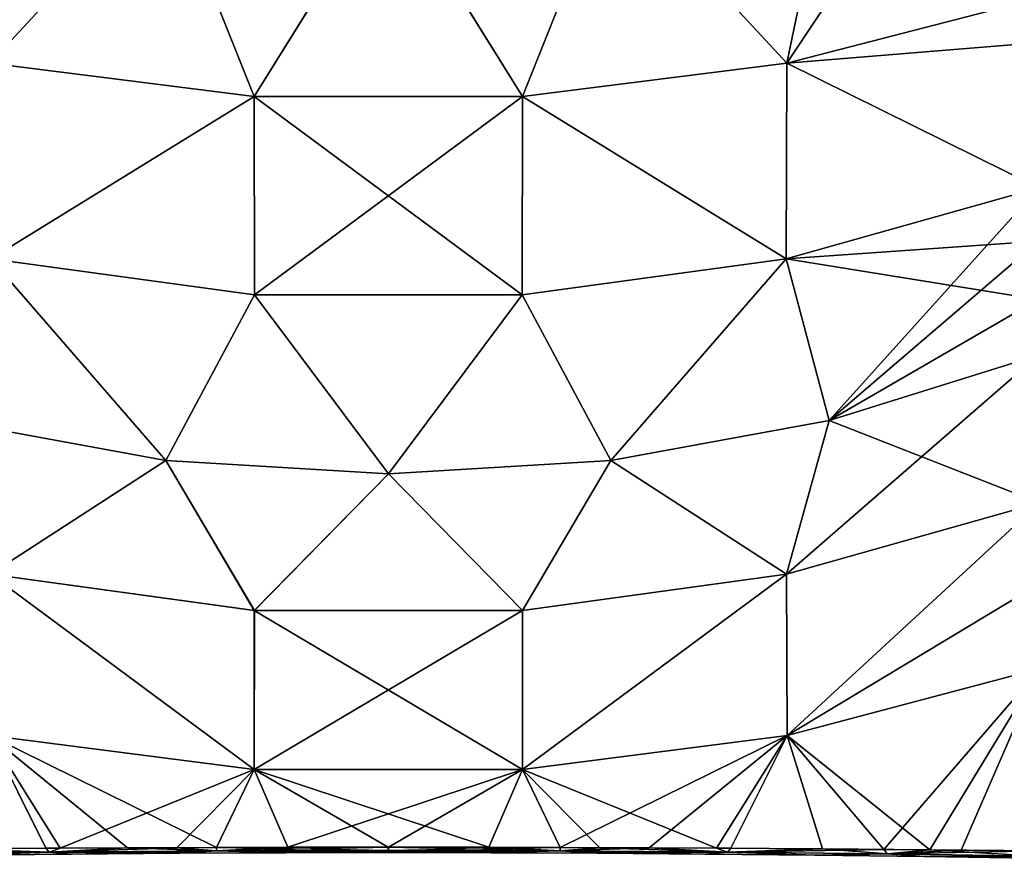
# Model space of a CAD drawing. Header units: millimetres. Extents: x -115 to 115, y -44 to 583.
# Tile 15 of 102: x -37 to 61, y 8 to 92. Entities that reach past the tile are written whole.
import ezdxf

# ---------------------------------------------------------------- set-up
doc = ezdxf.new("R2010")
doc.units = ezdxf.units.MM
doc.header["$LTSCALE"] = 67.002822
for name, color, linetype in [('106', 7, 'CONTINUOUS'), ('110', 7, 'CONTINUOUS'), ('122', 7, 'CONTINUOUS'), ('123', 7, 'CONTINUOUS'), ('162', 7, 'CONTINUOUS'), ('166', 7, 'CONTINUOUS'), ('178', 7, 'CONTINUOUS'), ('179', 7, 'CONTINUOUS')]:
    doc.layers.add(name, color=color, linetype=linetype)

msp = doc.modelspace()

# ---------------------------------------------------------------- linework, layer by layer
at = {"layer": '106', "color": 7, "linetype": 'Continuous'}
for points in [[(-22.264, 106.243, 228.276), (-44.131, 108.307, 223.801), (-39.788, 87.334, 204.469), (-22.264, 106.243, 228.276)], [(44.151, 108.31, 223.797), (22.284, 106.245, 228.274), (39.787, 87.334, 204.469), (44.151, 108.31, 223.797)], [(65.052, 93.899, 198.475), (44.151, 108.31, 223.797), (39.787, 87.334, 204.469), (65.052, 93.899, 198.475)], [(-22.264, 106.243, 228.276), (-39.788, 87.334, 204.469), (-13.39, 84.005, 207.509), (-22.264, 106.243, 228.276)], [(-0.001, 105.559, 229.778), (-22.264, 106.243, 228.276), (-13.39, 84.005, 207.509), (-0.001, 105.559, 229.778)], [(22.284, 106.245, 228.274), (-0.001, 105.559, 229.778), (13.389, 84.005, 207.509), (22.284, 106.245, 228.274)], [(22.284, 106.245, 228.274), (13.389, 84.005, 207.509), (39.787, 87.334, 204.469), (22.284, 106.245, 228.274)], [(-0.001, 105.559, 229.778), (-13.39, 84.005, 207.509), (13.389, 84.005, 207.509), (-0.001, 105.559, 229.778)], [(65.03, 89.42, 193.476), (65.052, 93.899, 198.475), (39.787, 87.334, 204.469), (65.03, 89.42, 193.476)], [(64.939, 74.886, 175.631), (65.03, 89.42, 193.476), (39.787, 87.334, 204.469), (64.939, 74.886, 175.631)], [(-39.788, 87.334, 204.469), (-39.715, 67.808, 180.955), (-13.39, 84.005, 207.509), (-39.788, 87.334, 204.469)], [(13.389, 84.005, 207.509), (39.715, 67.808, 180.956), (39.787, 87.334, 204.469), (13.389, 84.005, 207.509)], [(39.715, 67.808, 180.956), (64.939, 74.886, 175.631), (39.787, 87.334, 204.469), (39.715, 67.808, 180.956)], [(-39.715, 67.808, 180.955), (-13.365, 64.219, 183.656), (-13.39, 84.005, 207.509), (-39.715, 67.808, 180.955)], [(-13.365, 64.219, 183.656), (13.365, 64.219, 183.656), (-13.39, 84.005, 207.509), (-13.365, 64.219, 183.656)], [(-13.39, 84.005, 207.509), (13.365, 64.219, 183.656), (13.389, 84.005, 207.509), (-13.39, 84.005, 207.509)], [(13.365, 64.219, 183.656), (39.715, 67.808, 180.956), (13.389, 84.005, 207.509), (13.365, 64.219, 183.656)], [(64.898, 69.574, 168.383), (64.939, 74.886, 175.631), (39.715, 67.808, 180.956), (64.898, 69.574, 168.383)], [(64.898, 69.574, 168.383), (39.715, 67.808, 180.956), (64.873, 63.731, 159.857), (64.898, 69.574, 168.383)], [(-43.989, 51.645, 155.125), (-22.214, 47.671, 157.562), (-39.715, 67.808, 180.955), (-43.989, 51.645, 155.125)], [(-39.715, 67.808, 180.955), (-22.214, 47.671, 157.562), (-13.365, 64.219, 183.656), (-39.715, 67.808, 180.955)], [(13.365, 64.219, 183.656), (22.214, 47.671, 157.562), (39.715, 67.808, 180.956), (13.365, 64.219, 183.656)], [(22.214, 47.671, 157.562), (43.989, 51.645, 155.125), (39.715, 67.808, 180.956), (22.214, 47.671, 157.562)], [(39.715, 67.808, 180.956), (43.989, 51.645, 155.125), (64.873, 63.731, 159.857), (39.715, 67.808, 180.956)], [(-22.214, 47.671, 157.562), (0, 46.338, 158.38), (-13.365, 64.219, 183.656), (-22.214, 47.671, 157.562)], [(-13.365, 64.219, 183.656), (0, 46.338, 158.38), (13.365, 64.219, 183.656), (-13.365, 64.219, 183.656)], [(0, 46.338, 158.38), (22.214, 47.671, 157.562), (13.365, 64.219, 183.656), (0, 46.338, 158.38)], [(43.989, 51.645, 155.125), (64.897, 58.183, 151.116), (64.873, 63.731, 159.857), (43.989, 51.645, 155.125)]]:
    msp.add_3dface(points, dxfattribs=at)
at = {"layer": '110', "color": 7, "linetype": 'Continuous'}
for points in [[(64.897, 58.183, 151.116), (43.989, 51.645, 155.125), (64.996, 43.446, 129.133), (64.897, 58.183, 151.116)], [(-22.214, 47.671, 157.562), (-43.989, 51.645, 155.125), (-39.755, 36.3, 134.393), (-22.214, 47.671, 157.562)], [(43.989, 51.645, 155.125), (22.214, 47.671, 157.562), (39.75, 36.299, 134.393), (43.989, 51.645, 155.125)], [(64.996, 43.446, 129.133), (43.989, 51.645, 155.125), (39.75, 36.299, 134.393), (64.996, 43.446, 129.133)], [(-22.214, 47.671, 157.562), (-39.755, 36.3, 134.393), (-13.38, 32.675, 137.06), (-22.214, 47.671, 157.562)], [(0, 46.338, 158.38), (-22.214, 47.671, 157.562), (-13.38, 32.675, 137.06), (0, 46.338, 158.38)], [(22.214, 47.671, 157.562), (0, 46.338, 158.38), (13.376, 32.674, 137.06), (22.214, 47.671, 157.562)], [(22.214, 47.671, 157.562), (13.376, 32.674, 137.06), (39.75, 36.299, 134.393), (22.214, 47.671, 157.562)], [(0, 46.338, 158.38), (-13.38, 32.675, 137.06), (13.376, 32.674, 137.06), (0, 46.338, 158.38)], [(39.801, 20.189, 114.312), (64.996, 43.446, 129.133), (39.75, 36.299, 134.393), (39.801, 20.189, 114.312)], [(65.076, 26.884, 108.453), (64.996, 43.446, 129.133), (39.801, 20.189, 114.312), (65.076, 26.884, 108.453)], [(-39.805, 20.19, 114.311), (-13.398, 16.794, 117.282), (-39.755, 36.3, 134.393), (-39.805, 20.19, 114.311)], [(-39.755, 36.3, 134.393), (-13.398, 16.794, 117.282), (-13.38, 32.675, 137.06), (-39.755, 36.3, 134.393)], [(13.376, 32.674, 137.06), (13.393, 16.793, 117.283), (39.75, 36.299, 134.393), (13.376, 32.674, 137.06)], [(13.393, 16.793, 117.283), (39.801, 20.189, 114.312), (39.75, 36.299, 134.393), (13.393, 16.793, 117.283)], [(-13.398, 16.794, 117.282), (13.393, 16.793, 117.283), (-13.38, 32.675, 137.06), (-13.398, 16.794, 117.282)], [(-13.38, 32.675, 137.06), (13.393, 16.793, 117.283), (13.376, 32.674, 137.06), (-13.38, 32.675, 137.06)], [(54.068, 8.786, 95.692), (65.076, 26.884, 108.453), (39.801, 20.189, 114.312), (54.068, 8.786, 95.692)], [(65.13, 8.666, 89.286), (65.076, 26.884, 108.453), (54.068, 8.786, 95.692), (65.13, 8.666, 89.286)], [(-49.465, 8.83, 97.986), (-34.198, 8.947, 104.078), (-39.805, 20.19, 114.311), (-49.465, 8.83, 97.986)], [(-26.033, 8.97, 106.382), (-17.168, 9.011, 108.195), (-39.805, 20.19, 114.311), (-26.033, 8.97, 106.382)], [(-39.805, 20.19, 114.311), (-17.168, 9.011, 108.195), (-13.398, 16.794, 117.282), (-39.805, 20.19, 114.311)], [(-34.198, 8.947, 104.078), (-26.033, 8.97, 106.382), (-39.805, 20.19, 114.311), (-34.198, 8.947, 104.078)], [(13.393, 16.793, 117.283), (32.762, 8.948, 104.525), (39.801, 20.189, 114.312), (13.393, 16.793, 117.283)], [(32.762, 8.948, 104.525), (43.334, 8.888, 100.714), (39.801, 20.189, 114.312), (32.762, 8.948, 104.525)], [(43.334, 8.888, 100.714), (54.068, 8.786, 95.692), (39.801, 20.189, 114.312), (43.334, 8.888, 100.714)], [(-17.168, 9.011, 108.195), (-0.001, 9.042, 109.586), (-13.398, 16.794, 117.282), (-17.168, 9.011, 108.195)], [(-0.001, 9.042, 109.586), (10.041, 9.055, 109.135), (-13.398, 16.794, 117.282), (-0.001, 9.042, 109.586)], [(-13.398, 16.794, 117.282), (10.041, 9.055, 109.135), (13.393, 16.793, 117.283), (-13.398, 16.794, 117.282)], [(10.041, 9.055, 109.135), (21.107, 8.982, 107.468), (13.393, 16.793, 117.283), (10.041, 9.055, 109.135)], [(21.107, 8.982, 107.468), (32.762, 8.948, 104.525), (13.393, 16.793, 117.283), (21.107, 8.982, 107.468)]]:
    msp.add_3dface(points, dxfattribs=at)
at = {"layer": '122', "color": 7, "linetype": 'Continuous'}
for points in [[(10.041, 9.055, 109.135), (-0.001, 9.042, 109.586), (17.145, 8.666, 107.698), (10.041, 9.055, 109.135)], [(-0.001, 9.042, 109.586), (-0.001, 8.706, 109.101), (17.145, 8.666, 107.698), (-0.001, 9.042, 109.586)], [(21.107, 8.982, 107.468), (10.041, 9.055, 109.135), (17.145, 8.666, 107.698), (21.107, 8.982, 107.468)], [(21.107, 8.982, 107.468), (17.145, 8.666, 107.698), (33.854, 8.552, 103.613), (21.107, 8.982, 107.468)], [(32.762, 8.948, 104.525), (21.107, 8.982, 107.468), (33.854, 8.552, 103.613), (32.762, 8.948, 104.525)], [(43.334, 8.888, 100.714), (32.762, 8.948, 104.525), (33.854, 8.552, 103.613), (43.334, 8.888, 100.714)], [(43.334, 8.888, 100.714), (33.854, 8.552, 103.613), (49.792, 8.371, 97.162), (43.334, 8.888, 100.714)], [(54.068, 8.786, 95.692), (43.334, 8.888, 100.714), (49.792, 8.371, 97.162), (54.068, 8.786, 95.692)], [(-0.001, 8.706, 109.101), (-0.001, 8.65, 108.979), (10.245, 8.485, 107.765), (-0.001, 8.706, 109.101)], [(17.145, 8.666, 107.698), (-0.001, 8.706, 109.101), (10.245, 8.485, 107.765), (17.145, 8.666, 107.698)], [(-0.001, 8.65, 108.979), (-0.001, 8.499, 108.27), (10.245, 8.485, 107.765), (-0.001, 8.65, 108.979)], [(20.842, 8.441, 106.18), (17.145, 8.666, 107.698), (10.245, 8.485, 107.765), (20.842, 8.441, 106.18)], [(33.854, 8.552, 103.613), (17.145, 8.666, 107.698), (31.669, 8.364, 103.433), (33.854, 8.552, 103.613)], [(31.669, 8.364, 103.433), (17.145, 8.666, 107.698), (20.842, 8.441, 106.18), (31.669, 8.364, 103.433)], [(42.592, 8.254, 99.493), (33.854, 8.552, 103.613), (31.669, 8.364, 103.433), (42.592, 8.254, 99.493)], [(49.792, 8.371, 97.162), (33.854, 8.552, 103.613), (42.592, 8.254, 99.493), (49.792, 8.371, 97.162)], [(53.506, 8.11, 94.351), (49.792, 8.371, 97.162), (42.592, 8.254, 99.493), (53.506, 8.11, 94.351)], [(54.068, 8.786, 95.692), (49.792, 8.371, 97.162), (64.764, 8.136, 88.725), (54.068, 8.786, 95.692)], [(64.764, 8.136, 88.725), (49.792, 8.371, 97.162), (53.506, 8.11, 94.351), (64.764, 8.136, 88.725)], [(64.312, 7.934, 88.028), (64.764, 8.136, 88.725), (53.506, 8.11, 94.351), (64.312, 7.934, 88.028)], [(65.13, 8.666, 89.286), (54.068, 8.786, 95.692), (64.764, 8.136, 88.725), (65.13, 8.666, 89.286)]]:
    msp.add_3dface(points, dxfattribs=at)
at = {"layer": '123', "color": 7, "linetype": 'Continuous'}
for points in [[(-34.198, 8.947, 104.078), (-49.465, 8.83, 97.986), (-33.857, 8.552, 103.613), (-34.198, 8.947, 104.078)], [(-26.033, 8.97, 106.382), (-34.198, 8.947, 104.078), (-33.857, 8.552, 103.613), (-26.033, 8.97, 106.382)], [(-17.149, 8.666, 107.697), (-26.033, 8.97, 106.382), (-33.857, 8.552, 103.613), (-17.149, 8.666, 107.697)], [(-17.168, 9.011, 108.195), (-26.033, 8.97, 106.382), (-17.149, 8.666, 107.697), (-17.168, 9.011, 108.195)], [(-0.001, 9.042, 109.586), (-17.168, 9.011, 108.195), (-0.001, 8.706, 109.101), (-0.001, 9.042, 109.586)], [(-0.001, 8.706, 109.101), (-17.168, 9.011, 108.195), (-17.149, 8.666, 107.697), (-0.001, 8.706, 109.101)], [(-33.857, 8.552, 103.613), (-49.465, 8.83, 97.986), (-49.794, 8.372, 97.162), (-33.857, 8.552, 103.613)], [(-33.857, 8.552, 103.613), (-49.794, 8.372, 97.162), (-42.581, 8.254, 99.498), (-33.857, 8.552, 103.613)], [(-31.658, 8.364, 103.438), (-33.857, 8.552, 103.613), (-42.581, 8.254, 99.498), (-31.658, 8.364, 103.438)], [(-17.149, 8.666, 107.697), (-33.857, 8.552, 103.613), (-20.832, 8.441, 106.182), (-17.149, 8.666, 107.697)], [(-20.832, 8.441, 106.182), (-33.857, 8.552, 103.613), (-31.658, 8.364, 103.438), (-20.832, 8.441, 106.182)], [(-10.24, 8.485, 107.766), (-17.149, 8.666, 107.697), (-20.832, 8.441, 106.182), (-10.24, 8.485, 107.766)], [(-0.001, 8.65, 108.979), (-0.001, 8.706, 109.101), (-17.149, 8.666, 107.697), (-0.001, 8.65, 108.979)], [(-0.001, 8.499, 108.27), (-0.001, 8.65, 108.979), (-17.149, 8.666, 107.697), (-0.001, 8.499, 108.27)], [(-0.001, 8.499, 108.27), (-17.149, 8.666, 107.697), (-10.24, 8.485, 107.766), (-0.001, 8.499, 108.27)]]:
    msp.add_3dface(points, dxfattribs=at)
at = {"layer": '162', "color": 7, "linetype": 'Continuous'}
for points in [[(44.131, 108.307, -223.801), (54.764, 109.843, -220.467), (39.788, 87.334, -204.469), (44.131, 108.307, -223.801)], [(54.764, 109.843, -220.467), (65.053, 93.9, -198.475), (39.788, 87.334, -204.469), (54.764, 109.843, -220.467)], [(-44.151, 108.31, -223.797), (-22.284, 106.245, -228.274), (-39.787, 87.334, -204.469), (-44.151, 108.31, -223.797)], [(22.264, 106.243, -228.276), (44.131, 108.307, -223.801), (39.788, 87.334, -204.469), (22.264, 106.243, -228.276)], [(-22.284, 106.245, -228.274), (-13.389, 84.005, -207.509), (-39.787, 87.334, -204.469), (-22.284, 106.245, -228.274)], [(-22.284, 106.245, -228.274), (0.001, 105.559, -229.778), (-13.389, 84.005, -207.509), (-22.284, 106.245, -228.274)], [(0.001, 105.559, -229.778), (22.264, 106.243, -228.276), (13.39, 84.005, -207.509), (0.001, 105.559, -229.778)], [(22.264, 106.243, -228.276), (39.788, 87.334, -204.469), (13.39, 84.005, -207.509), (22.264, 106.243, -228.276)], [(0.001, 105.559, -229.778), (13.39, 84.005, -207.509), (-13.389, 84.005, -207.509), (0.001, 105.559, -229.778)], [(65.053, 93.9, -198.475), (64.939, 74.887, -175.631), (39.788, 87.334, -204.469), (65.053, 93.9, -198.475)], [(-13.389, 84.005, -207.509), (-39.715, 67.808, -180.956), (-39.787, 87.334, -204.469), (-13.389, 84.005, -207.509)], [(39.788, 87.334, -204.469), (39.715, 67.808, -180.955), (13.39, 84.005, -207.509), (39.788, 87.334, -204.469)], [(64.939, 74.887, -175.631), (39.715, 67.808, -180.955), (39.788, 87.334, -204.469), (64.939, 74.887, -175.631)], [(-13.365, 64.219, -183.656), (-39.715, 67.808, -180.956), (-13.389, 84.005, -207.509), (-13.365, 64.219, -183.656)], [(13.39, 84.005, -207.509), (-13.365, 64.219, -183.656), (-13.389, 84.005, -207.509), (13.39, 84.005, -207.509)], [(13.365, 64.219, -183.656), (-13.365, 64.219, -183.656), (13.39, 84.005, -207.509), (13.365, 64.219, -183.656)], [(39.715, 67.808, -180.955), (13.365, 64.219, -183.656), (13.39, 84.005, -207.509), (39.715, 67.808, -180.955)], [(64.939, 74.887, -175.631), (43.989, 51.645, -155.125), (39.715, 67.808, -180.955), (64.939, 74.887, -175.631)], [(64.898, 69.574, -168.383), (43.989, 51.645, -155.125), (64.939, 74.887, -175.631), (64.898, 69.574, -168.383)], [(64.871, 63.73, -159.857), (43.989, 51.645, -155.125), (64.898, 69.574, -168.383), (64.871, 63.73, -159.857)], [(-22.214, 47.671, -157.562), (-43.989, 51.645, -155.125), (-39.715, 67.808, -180.956), (-22.214, 47.671, -157.562)], [(-13.365, 64.219, -183.656), (-22.214, 47.671, -157.562), (-39.715, 67.808, -180.956), (-13.365, 64.219, -183.656)], [(39.715, 67.808, -180.955), (22.214, 47.671, -157.562), (13.365, 64.219, -183.656), (39.715, 67.808, -180.955)], [(43.989, 51.645, -155.125), (22.214, 47.671, -157.562), (39.715, 67.808, -180.955), (43.989, 51.645, -155.125)], [(0, 46.338, -158.38), (-22.214, 47.671, -157.562), (-13.365, 64.219, -183.656), (0, 46.338, -158.38)], [(13.365, 64.219, -183.656), (0, 46.338, -158.38), (-13.365, 64.219, -183.656), (13.365, 64.219, -183.656)], [(22.214, 47.671, -157.562), (0, 46.338, -158.38), (13.365, 64.219, -183.656), (22.214, 47.671, -157.562)], [(64.896, 58.182, -151.116), (43.989, 51.645, -155.125), (64.871, 63.73, -159.857), (64.896, 58.182, -151.116)]]:
    msp.add_3dface(points, dxfattribs=at)
at = {"layer": '166', "color": 7, "linetype": 'Continuous'}
for points in [[(43.989, 51.645, -155.125), (64.896, 58.182, -151.116), (39.755, 36.3, -134.393), (43.989, 51.645, -155.125)], [(64.896, 58.182, -151.116), (64.996, 43.446, -129.133), (39.755, 36.3, -134.393), (64.896, 58.182, -151.116)], [(-43.989, 51.645, -155.125), (-22.214, 47.671, -157.562), (-39.75, 36.299, -134.393), (-43.989, 51.645, -155.125)], [(22.214, 47.671, -157.562), (43.989, 51.645, -155.125), (39.755, 36.3, -134.393), (22.214, 47.671, -157.562)], [(-22.214, 47.671, -157.562), (-13.376, 32.674, -137.06), (-39.75, 36.299, -134.393), (-22.214, 47.671, -157.562)], [(-22.214, 47.671, -157.562), (0, 46.338, -158.38), (-13.376, 32.674, -137.06), (-22.214, 47.671, -157.562)], [(0, 46.338, -158.38), (22.214, 47.671, -157.562), (13.38, 32.675, -137.06), (0, 46.338, -158.38)], [(22.214, 47.671, -157.562), (39.755, 36.3, -134.393), (13.38, 32.675, -137.06), (22.214, 47.671, -157.562)], [(0, 46.338, -158.38), (13.38, 32.675, -137.06), (-13.376, 32.674, -137.06), (0, 46.338, -158.38)], [(64.996, 43.446, -129.133), (39.805, 20.19, -114.311), (39.755, 36.3, -134.393), (64.996, 43.446, -129.133)], [(65.039, 35.384, -118.618), (39.805, 20.19, -114.311), (64.996, 43.446, -129.133), (65.039, 35.384, -118.618)], [(-13.393, 16.793, -117.283), (-39.801, 20.189, -114.312), (-39.75, 36.299, -134.393), (-13.393, 16.793, -117.283)], [(-13.376, 32.674, -137.06), (-13.393, 16.793, -117.283), (-39.75, 36.299, -134.393), (-13.376, 32.674, -137.06)], [(39.755, 36.3, -134.393), (13.398, 16.794, -117.282), (13.38, 32.675, -137.06), (39.755, 36.3, -134.393)], [(39.805, 20.19, -114.311), (13.398, 16.794, -117.282), (39.755, 36.3, -134.393), (39.805, 20.19, -114.311)], [(65.076, 26.884, -108.453), (39.805, 20.19, -114.311), (65.039, 35.384, -118.618), (65.076, 26.884, -108.453)], [(13.398, 16.794, -117.282), (-13.393, 16.793, -117.283), (13.38, 32.675, -137.06), (13.398, 16.794, -117.282)], [(13.38, 32.675, -137.06), (-13.393, 16.793, -117.283), (-13.376, 32.674, -137.06), (13.38, 32.675, -137.06)], [(65.076, 26.884, -108.453), (49.465, 8.83, -97.986), (39.805, 20.19, -114.311), (65.076, 26.884, -108.453)], [(57.196, 8.749, -94.006), (49.465, 8.83, -97.986), (65.076, 26.884, -108.453), (57.196, 8.749, -94.006)], [(65.135, 8.667, -89.284), (57.196, 8.749, -94.006), (65.076, 26.884, -108.453), (65.135, 8.667, -89.284)], [(-32.762, 8.948, -104.525), (-43.334, 8.888, -100.714), (-39.801, 20.189, -114.312), (-32.762, 8.948, -104.525)], [(-13.393, 16.793, -117.283), (-32.762, 8.948, -104.525), (-39.801, 20.189, -114.312), (-13.393, 16.793, -117.283)], [(39.805, 20.19, -114.311), (17.168, 9.011, -108.195), (13.398, 16.794, -117.282), (39.805, 20.19, -114.311)], [(26.033, 8.97, -106.382), (17.168, 9.011, -108.195), (39.805, 20.19, -114.311), (26.033, 8.97, -106.382)], [(34.198, 8.947, -104.078), (26.033, 8.97, -106.382), (39.805, 20.19, -114.311), (34.198, 8.947, -104.078)], [(49.465, 8.83, -97.986), (34.198, 8.947, -104.078), (39.805, 20.19, -114.311), (49.465, 8.83, -97.986)], [(-21.107, 8.982, -107.468), (-32.762, 8.948, -104.525), (-13.393, 16.793, -117.283), (-21.107, 8.982, -107.468)], [(-10.041, 9.055, -109.135), (-21.107, 8.982, -107.468), (-13.393, 16.793, -117.283), (-10.041, 9.055, -109.135)], [(13.398, 16.794, -117.282), (-10.041, 9.055, -109.135), (-13.393, 16.793, -117.283), (13.398, 16.794, -117.282)], [(0.001, 9.042, -109.586), (-10.041, 9.055, -109.135), (13.398, 16.794, -117.282), (0.001, 9.042, -109.586)], [(17.168, 9.011, -108.195), (0.001, 9.042, -109.586), (13.398, 16.794, -117.282), (17.168, 9.011, -108.195)]]:
    msp.add_3dface(points, dxfattribs=at)
at = {"layer": '178', "color": 7, "linetype": 'Continuous'}
for points in [[(-43.334, 8.888, -100.714), (-33.854, 8.552, -103.613), (-49.792, 8.371, -97.162), (-43.334, 8.888, -100.714)], [(-43.334, 8.888, -100.714), (-32.762, 8.948, -104.525), (-33.854, 8.552, -103.613), (-43.334, 8.888, -100.714)], [(-32.762, 8.948, -104.525), (-21.107, 8.982, -107.468), (-33.854, 8.552, -103.613), (-32.762, 8.948, -104.525)], [(-21.107, 8.982, -107.468), (-17.145, 8.666, -107.698), (-33.854, 8.552, -103.613), (-21.107, 8.982, -107.468)], [(-21.107, 8.982, -107.468), (-10.041, 9.055, -109.135), (-17.145, 8.666, -107.698), (-21.107, 8.982, -107.468)], [(-10.041, 9.055, -109.135), (0.001, 9.042, -109.586), (-17.145, 8.666, -107.698), (-10.041, 9.055, -109.135)], [(0.001, 9.042, -109.586), (0.001, 8.706, -109.101), (-17.145, 8.666, -107.698), (0.001, 9.042, -109.586)], [(-49.792, 8.371, -97.162), (-33.854, 8.552, -103.613), (-42.592, 8.254, -99.493), (-49.792, 8.371, -97.162)], [(-42.592, 8.254, -99.493), (-33.854, 8.552, -103.613), (-31.669, 8.364, -103.433), (-42.592, 8.254, -99.493)], [(-33.854, 8.552, -103.613), (-17.145, 8.666, -107.698), (-31.669, 8.364, -103.433), (-33.854, 8.552, -103.613)], [(-31.669, 8.364, -103.433), (-17.145, 8.666, -107.698), (-20.842, 8.441, -106.18), (-31.669, 8.364, -103.433)], [(-20.842, 8.441, -106.18), (-17.145, 8.666, -107.698), (-10.245, 8.485, -107.765), (-20.842, 8.441, -106.18)], [(-17.145, 8.666, -107.698), (0.001, 8.706, -109.101), (-10.245, 8.485, -107.765), (-17.145, 8.666, -107.698)], [(0.001, 8.706, -109.101), (0.001, 8.65, -108.979), (-10.245, 8.485, -107.765), (0.001, 8.706, -109.101)], [(0.001, 8.65, -108.979), (0.001, 8.499, -108.27), (-10.245, 8.485, -107.765), (0.001, 8.65, -108.979)]]:
    msp.add_3dface(points, dxfattribs=at)
at = {"layer": '179', "color": 7, "linetype": 'Continuous'}
for points in [[(0.001, 9.042, -109.586), (17.168, 9.011, -108.195), (0.001, 8.706, -109.101), (0.001, 9.042, -109.586)], [(0.001, 8.706, -109.101), (17.168, 9.011, -108.195), (17.149, 8.666, -107.697), (0.001, 8.706, -109.101)], [(17.168, 9.011, -108.195), (26.033, 8.97, -106.382), (17.149, 8.666, -107.697), (17.168, 9.011, -108.195)], [(17.149, 8.666, -107.697), (26.033, 8.97, -106.382), (33.857, 8.552, -103.613), (17.149, 8.666, -107.697)], [(26.033, 8.97, -106.382), (34.198, 8.947, -104.078), (33.857, 8.552, -103.613), (26.033, 8.97, -106.382)], [(34.198, 8.947, -104.078), (49.465, 8.83, -97.986), (33.857, 8.552, -103.613), (34.198, 8.947, -104.078)], [(0.001, 8.65, -108.979), (0.001, 8.706, -109.101), (17.149, 8.666, -107.697), (0.001, 8.65, -108.979)], [(0.001, 8.499, -108.27), (0.001, 8.65, -108.979), (17.149, 8.666, -107.697), (0.001, 8.499, -108.27)], [(0.001, 8.499, -108.27), (17.149, 8.666, -107.697), (10.24, 8.485, -107.766), (0.001, 8.499, -108.27)], [(10.24, 8.485, -107.766), (17.149, 8.666, -107.697), (20.832, 8.441, -106.182), (10.24, 8.485, -107.766)], [(17.149, 8.666, -107.697), (33.857, 8.552, -103.613), (20.832, 8.441, -106.182), (17.149, 8.666, -107.697)], [(20.832, 8.441, -106.182), (33.857, 8.552, -103.613), (31.658, 8.364, -103.438), (20.832, 8.441, -106.182)], [(31.658, 8.364, -103.438), (33.857, 8.552, -103.613), (42.581, 8.254, -99.498), (31.658, 8.364, -103.438)], [(33.857, 8.552, -103.613), (49.465, 8.83, -97.986), (49.794, 8.372, -97.162), (33.857, 8.552, -103.613)], [(33.857, 8.552, -103.613), (49.794, 8.372, -97.162), (42.581, 8.254, -99.498), (33.857, 8.552, -103.613)], [(42.581, 8.254, -99.498), (49.794, 8.372, -97.162), (53.501, 8.11, -94.355), (42.581, 8.254, -99.498)], [(49.465, 8.83, -97.986), (57.196, 8.749, -94.006), (49.794, 8.372, -97.162), (49.465, 8.83, -97.986)], [(57.196, 8.749, -94.006), (65.135, 8.667, -89.284), (49.794, 8.372, -97.162), (57.196, 8.749, -94.006)], [(49.794, 8.372, -97.162), (65.135, 8.667, -89.284), (64.766, 8.136, -88.724), (49.794, 8.372, -97.162)], [(49.794, 8.372, -97.162), (64.766, 8.136, -88.724), (53.501, 8.11, -94.355), (49.794, 8.372, -97.162)], [(53.501, 8.11, -94.355), (64.766, 8.136, -88.724), (64.314, 7.934, -88.027), (53.501, 8.11, -94.355)]]:
    msp.add_3dface(points, dxfattribs=at)

doc.saveas('drawing.dxf')
